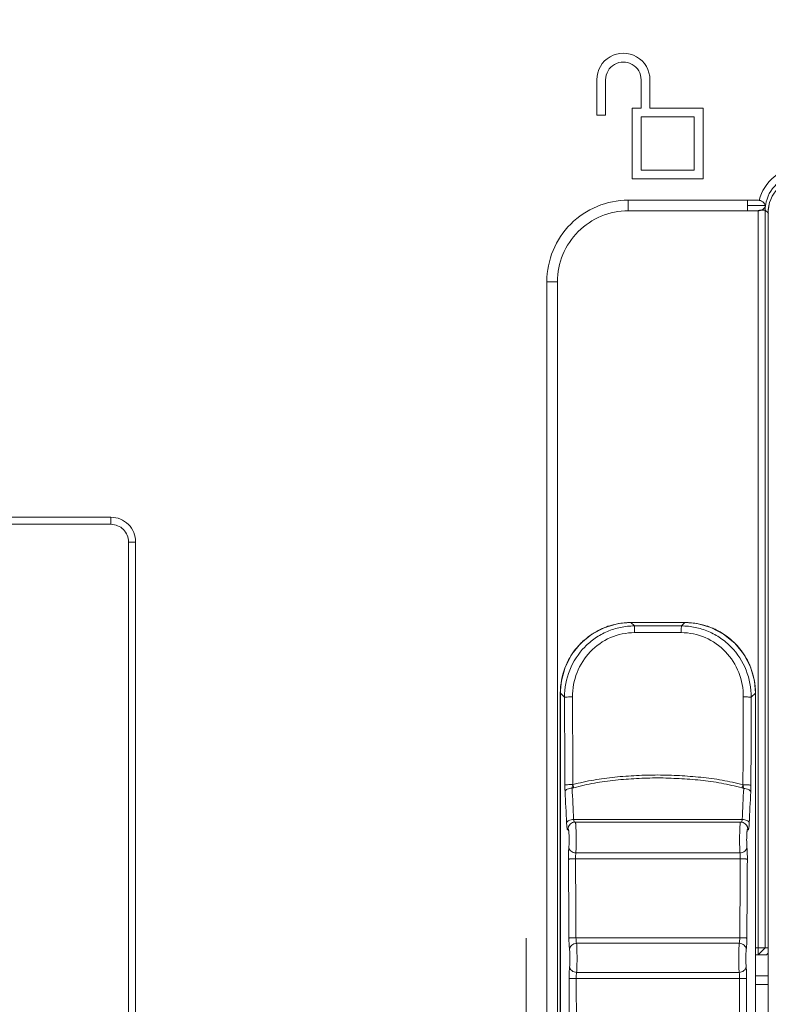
# Model space of a CAD drawing. Header units: centimetres. Extents: x -21 to 21, y -29.7 to 29.7.
# Tile 60 of 93: x 1.7 to 3.8, y -9.7 to -6.9. Entities that reach past the tile are written whole.
import ezdxf

# ---------------------------------------------------------------- set-up
doc = ezdxf.new("R2010")
doc.units = ezdxf.units.CM
doc.header["$MEASUREMENT"] = 0

msp = doc.modelspace()

# ---------------------------------------------------------------- linework, layer by layer
at = {"color": 8, "lineweight": 5}
msp.add_open_spline([(-21.00035, -29.70651), (-21.00035, -29.70651), (20.99965, -29.70651), (20.99965, -29.70651), (20.99965, -29.70651), (20.99965, 29.69349), (20.99965, 29.69349), (20.99965, 29.69349), (-21.00035, 29.69349), (-21.00035, 29.69349), (-21.00035, 29.69349), (-21.00035, -29.70651), (-21.00035, -29.70651)], degree=3, knots=[0, 0, 0, 0, 0.25, 0.25, 0.25, 0.5, 0.5, 0.5, 0.75, 0.75, 0.75, 1, 1, 1, 1], dxfattribs=at)
at = {"lineweight": 5}
for points, knots in [([(3.44628, -7.10215), (3.44628, -7.07536), (3.43198, -7.0506), (3.40878, -7.0372), (3.38557, -7.0238), (3.35698, -7.0238), (3.33378, -7.0372), (3.31057, -7.0506), (3.29628, -7.07536), (3.29628, -7.10215)], [0, 0, 0, 0, 0.3333333, 0.3333333, 0.3333333, 0.6666667, 0.6666667, 0.6666667, 1, 1, 1, 1]), ([(3.42128, -7.10215), (3.42128, -7.08429), (3.41175, -7.06778), (3.39628, -7.05885), (3.38081, -7.04992), (3.36175, -7.04992), (3.34628, -7.05885), (3.33081, -7.06778), (3.32128, -7.08429), (3.32128, -7.10215)], [0, 0, 0, 0, 0.3333333, 0.3333333, 0.3333333, 0.6666667, 0.6666667, 0.6666667, 1, 1, 1, 1]), ([(3.75515, -7.44256), (3.76117, -7.41696), (3.77636, -7.39273), (3.79749, -7.37601), (3.81862, -7.3593), (3.84569, -7.3501), (3.87197, -7.35009)], [0, 0, 0, 0, 0.5, 0.5, 0.5, 1, 1, 1, 1]), ([(3.77477, -7.4468), (3.77983, -7.42554), (3.79247, -7.40542), (3.81005, -7.39155), (3.82762, -7.37769), (3.85012, -7.37008), (3.87197, -7.37008)], [0, 0, 0, 0, 0.5, 0.5, 0.5, 1, 1, 1, 1]), ([(3.88009, -7.37812), (3.85356, -7.37812), (3.82813, -7.38866), (3.80938, -7.40741), (3.79062, -7.42616), (3.78009, -7.4516), (3.78009, -7.47812)], [0, 0, 0, 0, 0.5, 0.5, 0.5, 1, 1, 1, 1]), ([(3.38533, -7.44215), (3.32434, -7.44215), (3.26583, -7.46638), (3.2227, -7.50952), (3.17957, -7.55265), (3.15533, -7.61115), (3.15533, -7.67215)], [0, 0, 0, 0, 0.5, 0.5, 0.5, 1, 1, 1, 1]), ([(3.75522, -7.44257), (3.75735, -7.443), (3.75936, -7.44372), (3.76136, -7.44471), (3.76603, -7.44702), (3.77064, -7.45082), (3.77176, -7.45575)], [0, 0, 0, 0, 0.5, 0.5, 0.5, 1, 1, 1, 1]), ([(3.38533, -7.47215), (3.33229, -7.47215), (3.28142, -7.49322), (3.24391, -7.53073), (3.20641, -7.56824), (3.18533, -7.61911), (3.18533, -7.67215)], [0, 0, 0, 0, 0.5, 0.5, 0.5, 1, 1, 1, 1]), ([(3.76902, -7.46478), (3.76807, -7.46581), (3.76698, -7.4667), (3.76582, -7.46751), (3.76154, -7.47046), (3.75622, -7.47215), (3.75106, -7.47215)], [0, 0, 0, 0, 0.5, 0.5, 0.5, 1, 1, 1, 1]), ([(3.75204, -7.47171), (3.75385, -7.47001), (3.75669, -7.4699), (3.75927, -7.4699), (3.76153, -7.46991), (3.76359, -7.47), (3.76579, -7.47004), (3.76665, -7.47005), (3.76752, -7.47005), (3.76834, -7.46999), (3.76895, -7.46994), (3.76953, -7.46986), (3.77027, -7.47002), (3.77094, -7.47017), (3.77175, -7.47054), (3.77203, -7.47002)], [0, 0, 0, 0, 0.2, 0.2, 0.2, 0.4, 0.4, 0.4, 0.6, 0.6, 0.6, 0.8, 0.8, 0.8, 1, 1, 1, 1]), ([(3.77203, -7.45751), (3.77203, -7.45835), (3.77194, -7.4592), (3.77174, -7.46001), (3.77129, -7.46179), (3.77026, -7.46343), (3.76902, -7.46478)], [0, 0, 0, 0, 0.5, 0.5, 0.5, 1, 1, 1, 1]), ([(3.77176, -7.45575), (3.77183, -7.45603), (3.77188, -7.45631), (3.77191, -7.45659), (3.77196, -7.45689), (3.77198, -7.4572), (3.772, -7.45751)], [0, 0, 0, 0, 0.5, 0.5, 0.5, 1, 1, 1, 1]), ([(1.99396, -8.40699), (1.99396, -8.38843), (1.98658, -8.37062), (1.97346, -8.3575), (1.96033, -8.34437), (1.94252, -8.33699), (1.92396, -8.33699)], [0, 0, 0, 0, 0.5, 0.5, 0.5, 1, 1, 1, 1]), ([(1.97396, -8.40699), (1.97396, -8.39373), (1.96869, -8.38102), (1.95931, -8.37164), (1.94994, -8.36226), (1.93722, -8.35699), (1.92396, -8.35699)], [0, 0, 0, 0, 0.5, 0.5, 0.5, 1, 1, 1, 1]), ([(3.09646, -9.90719), (3.09646, -9.87958), (3.07407, -9.85719), (3.04646, -9.85719), (3.01885, -9.85719), (2.99646, -9.87958), (2.99646, -9.90719), (2.99646, -9.93481), (3.01885, -9.95719), (3.04646, -9.95719), (3.07407, -9.95719), (3.09646, -9.93481), (3.09646, -9.9072), (3.09646, -8.58192), (3.09646, -11.23247), (3.09646, -9.90719)], [0, 0, 0, 0, 0.25, 0.25, 0.25, 0.5, 0.5, 0.5, 0.75, 0.75, 0.75, 1, 1, 1, 1.00001, 1.00001, 1.00001, 1.00001]), ([(3.39257, -8.63398), (3.39257, -8.63398), (3.35755, -8.63706), (3.35755, -8.63706), (3.35755, -8.63706), (3.31863, -8.64814), (3.31863, -8.64814), (3.31863, -8.64814), (3.28274, -8.66685), (3.28274, -8.66685), (3.28274, -8.66685), (3.25137, -8.69246), (3.25137, -8.69246), (3.25137, -8.69246), (3.22584, -8.7239), (3.22584, -8.7239), (3.22584, -8.7239), (3.20722, -8.75984), (3.20722, -8.75984), (3.20722, -8.75984), (3.19626, -8.79876), (3.19626, -8.79876), (3.19626, -8.79876), (3.19326, -8.83329), (3.19326, -8.83329)], [0, 0, 0, 0, 0.125, 0.125, 0.125, 0.25, 0.25, 0.25, 0.375, 0.375, 0.375, 0.5, 0.5, 0.5, 0.625, 0.625, 0.625, 0.75, 0.75, 0.75, 0.875, 0.875, 0.875, 1, 1, 1, 1]), ([(3.74445, -8.83329), (3.74445, -8.83329), (3.74137, -8.79827), (3.74137, -8.79827), (3.74137, -8.79827), (3.7303, -8.75935), (3.7303, -8.75935), (3.7303, -8.75935), (3.71158, -8.72346), (3.71158, -8.72346), (3.71158, -8.72346), (3.68597, -8.69209), (3.68597, -8.69209), (3.68597, -8.69209), (3.65453, -8.66656), (3.65453, -8.66656), (3.65453, -8.66656), (3.61859, -8.64794), (3.61859, -8.64794), (3.61859, -8.64794), (3.57967, -8.63698), (3.57967, -8.63698), (3.57967, -8.63698), (3.54514, -8.63398), (3.54514, -8.63398)], [0, 0, 0, 0, 0.125, 0.125, 0.125, 0.25, 0.25, 0.25, 0.375, 0.375, 0.375, 0.5, 0.5, 0.5, 0.625, 0.625, 0.625, 0.75, 0.75, 0.75, 0.875, 0.875, 0.875, 1, 1, 1, 1]), ([(3.20514, -8.8451), (3.20506, -8.81914), (3.21002, -8.79289), (3.21977, -8.76859), (3.22949, -8.74436), (3.24396, -8.72206), (3.26205, -8.70342), (3.27113, -8.69407), (3.28112, -8.68564), (3.29185, -8.67827), (3.30259, -8.67089), (3.31407, -8.66458), (3.32606, -8.65947), (3.33806, -8.65435), (3.35058, -8.65044), (3.36337, -8.64781), (3.37618, -8.64518), (3.38926, -8.64383), (3.40231, -8.64379)], [0, 0, 0, 0, 0.1666667, 0.1666667, 0.1666667, 0.3333333, 0.3333333, 0.3333333, 0.5, 0.5, 0.5, 0.6666667, 0.6666667, 0.6666667, 0.8333333, 0.8333333, 0.8333333, 1, 1, 1, 1]), ([(3.22763, -8.8441), (3.22752, -8.82076), (3.23189, -8.79716), (3.2405, -8.77528), (3.24906, -8.75351), (3.26183, -8.73344), (3.27797, -8.71657), (3.29406, -8.69975), (3.31349, -8.6861), (3.33491, -8.67685), (3.35636, -8.66759), (3.37979, -8.66273), (3.40297, -8.66265)], [0, 0, 0, 0, 0.25, 0.25, 0.25, 0.5, 0.5, 0.5, 0.75, 0.75, 0.75, 1, 1, 1, 1]), ([(3.30539, -8.65412), (3.2902, -8.6615), (3.2759, -8.67086), (3.26302, -8.68188), (3.25013, -8.6929), (3.23867, -8.70558), (3.22903, -8.71944)], [0, 0, 0, 0, 0.5, 0.5, 0.5, 1, 1, 1, 1]), ([(3.40297, -8.66265), (3.40296, -8.66042), (3.40293, -8.65818), (3.4029, -8.65595), (3.40286, -8.6539), (3.40282, -8.65186), (3.40275, -8.64982), (3.40272, -8.64901), (3.40268, -8.64821), (3.40264, -8.6474), (3.40262, -8.64679), (3.40258, -8.64617), (3.40253, -8.64556), (3.4025, -8.64516), (3.40246, -8.64477), (3.40242, -8.64437), (3.4024, -8.64417), (3.40238, -8.64397), (3.40231, -8.64379)], [0, 0, 0, 0, 0.1666667, 0.1666667, 0.1666667, 0.3333333, 0.3333333, 0.3333333, 0.5, 0.5, 0.5, 0.6666667, 0.6666667, 0.6666667, 0.8333333, 0.8333333, 0.8333333, 1, 1, 1, 1]), ([(3.53474, -8.66265), (3.53475, -8.66047), (3.53477, -8.65829), (3.53481, -8.65611), (3.53484, -8.65407), (3.53489, -8.65203), (3.53496, -8.65), (3.53499, -8.64918), (3.53502, -8.64835), (3.53506, -8.64753), (3.53509, -8.6469), (3.53512, -8.64627), (3.53517, -8.64564), (3.5352, -8.64522), (3.53525, -8.64481), (3.53529, -8.64439), (3.53531, -8.64419), (3.53533, -8.64398), (3.5354, -8.64379)], [0, 0, 0, 0, 0.1666667, 0.1666667, 0.1666667, 0.3333333, 0.3333333, 0.3333333, 0.5, 0.5, 0.5, 0.6666667, 0.6666667, 0.6666667, 0.8333333, 0.8333333, 0.8333333, 1, 1, 1, 1]), ([(3.53474, -8.66265), (3.55792, -8.66273), (3.58135, -8.66758), (3.6028, -8.67685), (3.62422, -8.6861), (3.64365, -8.69974), (3.65974, -8.71656), (3.67588, -8.73344), (3.68864, -8.75351), (3.6972, -8.77528), (3.70581, -8.79717), (3.71017, -8.82076), (3.71005, -8.8441)], [0, 0, 0, 0, 0.25, 0.25, 0.25, 0.5, 0.5, 0.5, 0.75, 0.75, 0.75, 1, 1, 1, 1]), ([(3.73256, -8.84512), (3.73264, -8.81916), (3.72768, -8.79291), (3.71794, -8.76862), (3.70823, -8.74438), (3.69376, -8.72208), (3.67567, -8.70344), (3.66659, -8.69408), (3.6566, -8.68565), (3.64586, -8.67827), (3.63512, -8.67089), (3.62364, -8.66458), (3.61165, -8.65947), (3.59964, -8.65435), (3.58713, -8.65044), (3.57434, -8.64781), (3.56153, -8.64518), (3.54845, -8.64383), (3.5354, -8.64379)], [0, 0, 0, 0, 0.1666667, 0.1666667, 0.1666667, 0.3333333, 0.3333333, 0.3333333, 0.5, 0.5, 0.5, 0.6666667, 0.6666667, 0.6666667, 0.8333333, 0.8333333, 0.8333333, 1, 1, 1, 1]), ([(3.72431, -8.74611), (3.71693, -8.73092), (3.70757, -8.71662), (3.69655, -8.70373), (3.68553, -8.69085), (3.67285, -8.67939), (3.65899, -8.66975)], [0, 0, 0, 0, 0.5, 0.5, 0.5, 1, 1, 1, 1]), ([(3.22763, -8.8441), (3.22508, -8.84409), (3.22252, -8.84411), (3.21997, -8.84416), (3.21749, -8.8442), (3.21501, -8.84426), (3.21253, -8.84438), (3.21153, -8.84442), (3.21053, -8.84448), (3.20953, -8.84454), (3.20877, -8.84459), (3.20801, -8.84464), (3.20726, -8.84472), (3.20678, -8.84478), (3.20631, -8.84484), (3.20582, -8.84491), (3.20558, -8.84495), (3.20535, -8.84499), (3.20514, -8.8451)], [0, 0, 0, 0, 0.1666667, 0.1666667, 0.1666667, 0.3333333, 0.3333333, 0.3333333, 0.5, 0.5, 0.5, 0.6666667, 0.6666667, 0.6666667, 0.8333333, 0.8333333, 0.8333333, 1, 1, 1, 1]), ([(3.71006, -8.8441), (3.71261, -8.84409), (3.71516, -8.84411), (3.71771, -8.84416), (3.7202, -8.8442), (3.72268, -8.84426), (3.72516, -8.84438), (3.72616, -8.84443), (3.72716, -8.84448), (3.72816, -8.84455), (3.72892, -8.84459), (3.72968, -8.84465), (3.73043, -8.84473), (3.73091, -8.84479), (3.73139, -8.84485), (3.73188, -8.84493), (3.73212, -8.84496), (3.73235, -8.845), (3.73255, -8.84512)], [0, 0, 0, 0, 0.1666667, 0.1666667, 0.1666667, 0.3333333, 0.3333333, 0.3333333, 0.5, 0.5, 0.5, 0.6666667, 0.6666667, 0.6666667, 0.8333333, 0.8333333, 0.8333333, 1, 1, 1, 1]), ([(3.22868, -9.09162), (3.24813, -9.08652), (3.26777, -9.08209), (3.28757, -9.0786), (3.30746, -9.07509), (3.32751, -9.07251), (3.34761, -9.07055), (3.35768, -9.06957), (3.36777, -9.06874), (3.37785, -9.06801), (3.38795, -9.06728), (3.39805, -9.06664), (3.40816, -9.06612), (3.42838, -9.06506), (3.44863, -9.06443), (3.46888, -9.06447), (3.48913, -9.0645), (3.50938, -9.0652), (3.5296, -9.06631), (3.5397, -9.06686), (3.5498, -9.06752), (3.55989, -9.06828), (3.56998, -9.06904), (3.58006, -9.0699), (3.59012, -9.0709), (3.61022, -9.07292), (3.63026, -9.07555), (3.65014, -9.07911), (3.66993, -9.08267), (3.68955, -9.08715), (3.70898, -9.0923)], [0, 0, 0, 0, 0.1, 0.1, 0.1, 0.2, 0.2, 0.2, 0.3, 0.3, 0.3, 0.4, 0.4, 0.4, 0.5, 0.5, 0.5, 0.6, 0.6, 0.6, 0.7, 0.7, 0.7, 0.8, 0.8, 0.8, 0.9, 0.9, 0.9, 1, 1, 1, 1]), ([(3.23129, -9.10028), (3.25051, -9.09514), (3.26991, -9.09064), (3.28949, -9.08708), (3.30915, -9.08351), (3.32899, -9.08089), (3.34888, -9.07891), (3.35884, -9.07792), (3.36881, -9.07708), (3.3788, -9.07635), (3.38878, -9.07561), (3.39878, -9.07498), (3.40878, -9.07445), (3.42879, -9.07339), (3.44883, -9.07275), (3.46887, -9.07279), (3.4889, -9.07283), (3.50894, -9.07355), (3.52895, -9.07464), (3.54894, -9.07573), (3.56892, -9.0772), (3.58884, -9.07926), (3.60872, -9.08132), (3.62854, -9.08397), (3.6482, -9.08759), (3.66776, -9.09119), (3.68715, -9.09576), (3.70635, -9.10095)], [0, 0, 0, 0, 0.1111111, 0.1111111, 0.1111111, 0.2222222, 0.2222222, 0.2222222, 0.3333333, 0.3333333, 0.3333333, 0.4444444, 0.4444444, 0.4444444, 0.5555556, 0.5555556, 0.5555556, 0.6666667, 0.6666667, 0.6666667, 0.7777778, 0.7777778, 0.7777778, 0.8888889, 0.8888889, 0.8888889, 1, 1, 1, 1]), ([(3.22868, -9.09161), (3.22602, -9.0916), (3.22335, -9.09162), (3.22069, -9.09167), (3.21831, -9.0917), (3.21594, -9.09176), (3.21357, -9.09186), (3.21261, -9.0919), (3.21166, -9.09195), (3.2107, -9.092), (3.20995, -9.09205), (3.2092, -9.09209), (3.20846, -9.09216), (3.20795, -9.09222), (3.20745, -9.09228), (3.20693, -9.09234), (3.20667, -9.09237), (3.2064, -9.0924), (3.20618, -9.09253)], [0, 0, 0, 0, 0.1666667, 0.1666667, 0.1666667, 0.3333333, 0.3333333, 0.3333333, 0.5, 0.5, 0.5, 0.6666667, 0.6666667, 0.6666667, 0.8333333, 0.8333333, 0.8333333, 1, 1, 1, 1]), ([(3.20663, -9.11113), (3.20656, -9.10967), (3.2065, -9.1082), (3.20645, -9.10673), (3.20628, -9.102), (3.20619, -9.09726), (3.20618, -9.09253)], [0, 0, 0, 0, 0.5, 0.5, 0.5, 1, 1, 1, 1]), ([(3.22655, -9.10155), (3.22411, -9.10164), (3.22163, -9.10196), (3.21926, -9.10248), (3.21713, -9.10295), (3.21508, -9.10358), (3.21298, -9.1046), (3.21009, -9.106), (3.20711, -9.10813), (3.20663, -9.11113)], [0, 0, 0, 0, 0.3333333, 0.3333333, 0.3333333, 0.6666667, 0.6666667, 0.6666667, 1, 1, 1, 1]), ([(3.22655, -9.10155), (3.22672, -9.10077), (3.22689, -9.09998), (3.22706, -9.09919), (3.22761, -9.09666), (3.22816, -9.09413), (3.22872, -9.09161)], [0, 0, 0, 0, 0.5, 0.5, 0.5, 1, 1, 1, 1]), ([(3.23129, -9.10028), (3.23106, -9.09961), (3.23084, -9.09893), (3.23062, -9.09826), (3.22992, -9.09609), (3.22928, -9.09391), (3.2287, -9.09171)], [0, 0, 0, 0, 0.5, 0.5, 0.5, 1, 1, 1, 1]), ([(3.70899, -9.09231), (3.70878, -9.09306), (3.70857, -9.09381), (3.70835, -9.09456), (3.70773, -9.0967), (3.70707, -9.09884), (3.70635, -9.10095)], [0, 0, 0, 0, 0.5, 0.5, 0.5, 1, 1, 1, 1]), ([(3.70893, -9.09229), (3.70912, -9.09315), (3.70932, -9.09402), (3.70951, -9.09488), (3.71006, -9.09733), (3.71059, -9.09979), (3.71113, -9.10225)], [0, 0, 0, 0, 0.5, 0.5, 0.5, 1, 1, 1, 1]), ([(3.70898, -9.09229), (3.71165, -9.09229), (3.71431, -9.09231), (3.71698, -9.09235), (3.71936, -9.09239), (3.72174, -9.09245), (3.72411, -9.09255), (3.72507, -9.09259), (3.72602, -9.09264), (3.72698, -9.09269), (3.72773, -9.09274), (3.72848, -9.09278), (3.72923, -9.09286), (3.72974, -9.09291), (3.73024, -9.09297), (3.73076, -9.09304), (3.73102, -9.09307), (3.73128, -9.0931), (3.73151, -9.09322)], [0, 0, 0, 0, 0.1666667, 0.1666667, 0.1666667, 0.3333333, 0.3333333, 0.3333333, 0.5, 0.5, 0.5, 0.6666667, 0.6666667, 0.6666667, 0.8333333, 0.8333333, 0.8333333, 1, 1, 1, 1]), ([(3.71113, -9.10225), (3.71357, -9.10234), (3.71605, -9.10266), (3.71842, -9.10318), (3.72055, -9.10365), (3.7226, -9.10429), (3.7247, -9.10531), (3.72759, -9.10671), (3.73057, -9.10884), (3.73105, -9.11184)], [0, 0, 0, 0, 0.3333333, 0.3333333, 0.3333333, 0.6666667, 0.6666667, 0.6666667, 1, 1, 1, 1]), ([(3.73151, -9.09322), (3.7315, -9.09484), (3.73148, -9.09645), (3.73146, -9.09807), (3.7314, -9.10266), (3.73127, -9.10725), (3.73105, -9.11184)], [0, 0, 0, 0, 0.5, 0.5, 0.5, 1, 1, 1, 1]), ([(3.23094, -9.18967), (3.22849, -9.18976), (3.22602, -9.1901), (3.22365, -9.19065), (3.2215, -9.19114), (3.21944, -9.19181), (3.21736, -9.19289), (3.21444, -9.1944), (3.21148, -9.1967), (3.21102, -9.19979)], [0, 0, 0, 0, 0.3333333, 0.3333333, 0.3333333, 0.6666667, 0.6666667, 0.6666667, 1, 1, 1, 1]), ([(3.23548, -9.19738), (3.23548, -9.19738), (3.23456, -9.1974), (3.23456, -9.1974), (3.23456, -9.1974), (3.22793, -9.19884), (3.22793, -9.19884), (3.22793, -9.19884), (3.2224, -9.20216), (3.2224, -9.20216), (3.2224, -9.20216), (3.21835, -9.20676), (3.21835, -9.20676), (3.21835, -9.20676), (3.2159, -9.21185), (3.2159, -9.21185)], [0, 0, 0, 0, 0.2, 0.2, 0.2, 0.4, 0.4, 0.4, 0.6, 0.6, 0.6, 0.8, 0.8, 0.8, 1, 1, 1, 1]), ([(3.23195, -9.1959), (3.23184, -9.19546), (3.23174, -9.19502), (3.23165, -9.19458), (3.23133, -9.19296), (3.23111, -9.19132), (3.23094, -9.18967)], [0, 0, 0, 0, 0.5, 0.5, 0.5, 1, 1, 1, 1]), ([(3.23261, -9.19799), (3.23255, -9.19785), (3.23249, -9.1977), (3.23244, -9.19755), (3.23224, -9.19701), (3.23208, -9.19645), (3.23195, -9.1959)], [0, 0, 0, 0, 0.5, 0.5, 0.5, 1, 1, 1, 1]), ([(3.23548, -9.19738), (3.23571, -9.19737), (3.2358, -9.19767), (3.23587, -9.19794), (3.23606, -9.1986), (3.23616, -9.19908), (3.23625, -9.19961), (3.2364, -9.20045), (3.23652, -9.20141), (3.23662, -9.20235), (3.23676, -9.20363), (3.23687, -9.20486), (3.23696, -9.20611), (3.23708, -9.20766), (3.23718, -9.20923), (3.23727, -9.21079), (3.23737, -9.21263), (3.23746, -9.21446), (3.23754, -9.2163), (3.23762, -9.21836), (3.23769, -9.22043), (3.23776, -9.2225), (3.23782, -9.22476), (3.23788, -9.22701), (3.23793, -9.22927), (3.23803, -9.23414), (3.23808, -9.239), (3.2381, -9.24387), (3.23812, -9.24884), (3.2381, -9.25381), (3.23803, -9.25878), (3.23798, -9.26341), (3.23789, -9.26804), (3.23774, -9.27267), (3.23763, -9.27654), (3.23747, -9.28042), (3.23725, -9.28429)], [0, 0, 0, 0, 0.0833333, 0.0833333, 0.0833333, 0.1666667, 0.1666667, 0.1666667, 0.25, 0.25, 0.25, 0.3333333, 0.3333333, 0.3333333, 0.4166667, 0.4166667, 0.4166667, 0.5, 0.5, 0.5, 0.5833333, 0.5833333, 0.5833333, 0.6666667, 0.6666667, 0.6666667, 0.75, 0.75, 0.75, 0.8333333, 0.8333333, 0.8333333, 0.9166667, 0.9166667, 0.9166667, 1, 1, 1, 1]), ([(3.70046, -9.28429), (3.70024, -9.28042), (3.70009, -9.27654), (3.69997, -9.27267), (3.69983, -9.26804), (3.69973, -9.26341), (3.69968, -9.25878), (3.69962, -9.25381), (3.6996, -9.24884), (3.69961, -9.24387), (3.69963, -9.239), (3.69969, -9.23414), (3.69979, -9.22927), (3.69983, -9.22701), (3.69989, -9.22476), (3.69996, -9.2225), (3.70002, -9.22043), (3.70009, -9.21836), (3.70018, -9.2163), (3.70025, -9.21446), (3.70034, -9.21263), (3.70044, -9.21079), (3.70053, -9.20923), (3.70063, -9.20766), (3.70075, -9.20611), (3.70085, -9.20486), (3.70095, -9.20363), (3.70109, -9.20235), (3.70119, -9.20141), (3.70131, -9.20045), (3.70146, -9.19961), (3.70155, -9.19908), (3.70165, -9.1986), (3.70184, -9.19794), (3.70192, -9.19767), (3.702, -9.19737), (3.70223, -9.19738)], [0, 0, 0, 0, 0.0833333, 0.0833333, 0.0833333, 0.1666667, 0.1666667, 0.1666667, 0.25, 0.25, 0.25, 0.3333333, 0.3333333, 0.3333333, 0.4166667, 0.4166667, 0.4166667, 0.5, 0.5, 0.5, 0.5833333, 0.5833333, 0.5833333, 0.6666667, 0.6666667, 0.6666667, 0.75, 0.75, 0.75, 0.8333333, 0.8333333, 0.8333333, 0.9166667, 0.9166667, 0.9166667, 1, 1, 1, 1]), ([(3.72181, -9.21185), (3.72181, -9.21185), (3.72158, -9.21121), (3.72158, -9.21121), (3.72158, -9.21121), (3.71922, -9.20654), (3.71922, -9.20654), (3.71922, -9.20654), (3.71515, -9.20203), (3.71515, -9.20203), (3.71515, -9.20203), (3.70965, -9.19878), (3.70965, -9.19878), (3.70965, -9.19878), (3.70307, -9.19739), (3.70307, -9.19739), (3.70307, -9.19739), (3.70223, -9.19738), (3.70223, -9.19738)], [0, 0, 0, 0, 0.1666667, 0.1666667, 0.1666667, 0.3333333, 0.3333333, 0.3333333, 0.5, 0.5, 0.5, 0.6666667, 0.6666667, 0.6666667, 0.8333333, 0.8333333, 0.8333333, 1, 1, 1, 1]), ([(3.70677, -9.18967), (3.7066, -9.19129), (3.70638, -9.1929), (3.70607, -9.1945), (3.70585, -9.19565), (3.70559, -9.19679), (3.70516, -9.19786)], [0, 0, 0, 0, 0.5, 0.5, 0.5, 1, 1, 1, 1]), ([(3.70677, -9.18967), (3.70922, -9.18976), (3.7117, -9.1901), (3.71407, -9.19065), (3.71621, -9.19114), (3.71827, -9.19181), (3.72035, -9.19289), (3.72327, -9.1944), (3.72623, -9.1967), (3.72669, -9.19979)], [0, 0, 0, 0, 0.3333333, 0.3333333, 0.3333333, 0.6666667, 0.6666667, 0.6666667, 1, 1, 1, 1]), ([(3.21228, -9.21415), (3.21214, -9.2132), (3.21202, -9.21224), (3.21191, -9.21129), (3.21147, -9.20747), (3.21122, -9.20363), (3.21102, -9.19979)], [0, 0, 0, 0, 0.5, 0.5, 0.5, 1, 1, 1, 1]), ([(3.21491, -9.21831), (3.21481, -9.21858), (3.21471, -9.21883), (3.21457, -9.21908), (3.21449, -9.21925), (3.2144, -9.21941), (3.21424, -9.21949), (3.21413, -9.21954), (3.214, -9.21956), (3.2139, -9.21952), (3.21375, -9.21947), (3.21365, -9.21932), (3.21356, -9.21917), (3.21342, -9.21893), (3.21332, -9.2187), (3.21323, -9.21846), (3.2131, -9.21811), (3.21299, -9.21774), (3.2129, -9.21737), (3.21278, -9.21689), (3.21268, -9.21641), (3.21258, -9.21593), (3.21247, -9.21534), (3.21237, -9.21474), (3.21228, -9.21415)], [0, 0, 0, 0, 0.125, 0.125, 0.125, 0.25, 0.25, 0.25, 0.375, 0.375, 0.375, 0.5, 0.5, 0.5, 0.625, 0.625, 0.625, 0.75, 0.75, 0.75, 0.875, 0.875, 0.875, 1, 1, 1, 1]), ([(3.21733, -9.26952), (3.21757, -9.26693), (3.21774, -9.26433), (3.21786, -9.26173), (3.21801, -9.25861), (3.2181, -9.25549), (3.21814, -9.25237), (3.21819, -9.24906), (3.21819, -9.24576), (3.21814, -9.24245), (3.2181, -9.23933), (3.21801, -9.2362), (3.21786, -9.23308), (3.2178, -9.23169), (3.21772, -9.23031), (3.21763, -9.22892), (3.21754, -9.22771), (3.21745, -9.22649), (3.21733, -9.22527), (3.21723, -9.22426), (3.21712, -9.22324), (3.21699, -9.22223), (3.21688, -9.22145), (3.21676, -9.22066), (3.21661, -9.21988), (3.2165, -9.21934), (3.21638, -9.2188), (3.2162, -9.21828), (3.21613, -9.21811), (3.21606, -9.21794), (3.21598, -9.21778), (3.21593, -9.21766), (3.21587, -9.21756), (3.21577, -9.21747), (3.2157, -9.21742), (3.21563, -9.21737), (3.21555, -9.21738), (3.21547, -9.21738), (3.2154, -9.21743), (3.21533, -9.21749), (3.21524, -9.21758), (3.21517, -9.21768), (3.21512, -9.2178), (3.21504, -9.21796), (3.21497, -9.21813), (3.21491, -9.21831)], [0, 0, 0, 0, 0.0666667, 0.0666667, 0.0666667, 0.1333333, 0.1333333, 0.1333333, 0.2, 0.2, 0.2, 0.2666667, 0.2666667, 0.2666667, 0.3333333, 0.3333333, 0.3333333, 0.4, 0.4, 0.4, 0.4666667, 0.4666667, 0.4666667, 0.5333333, 0.5333333, 0.5333333, 0.6, 0.6, 0.6, 0.6666667, 0.6666667, 0.6666667, 0.7333333, 0.7333333, 0.7333333, 0.8, 0.8, 0.8, 0.8666667, 0.8666667, 0.8666667, 0.9333333, 0.9333333, 0.9333333, 1, 1, 1, 1]), ([(3.72281, -9.21831), (3.72275, -9.21813), (3.72268, -9.21796), (3.72259, -9.2178), (3.72254, -9.21768), (3.72248, -9.21757), (3.72238, -9.21749), (3.72232, -9.21743), (3.72224, -9.21738), (3.72216, -9.21738), (3.72209, -9.21737), (3.72201, -9.21742), (3.72195, -9.21747), (3.72185, -9.21756), (3.72179, -9.21767), (3.72173, -9.21778), (3.72165, -9.21794), (3.72158, -9.21811), (3.72152, -9.21828), (3.72133, -9.2188), (3.72121, -9.21934), (3.72111, -9.21988), (3.72095, -9.22066), (3.72083, -9.22145), (3.72073, -9.22223), (3.72059, -9.22324), (3.72048, -9.22426), (3.72038, -9.22527), (3.72027, -9.22649), (3.72017, -9.22771), (3.72009, -9.22892), (3.71999, -9.23031), (3.71992, -9.23169), (3.71985, -9.23308), (3.7197, -9.2362), (3.71961, -9.23933), (3.71957, -9.24245), (3.71952, -9.24576), (3.71952, -9.24906), (3.71957, -9.25237), (3.71961, -9.25549), (3.7197, -9.25861), (3.71985, -9.26173), (3.71998, -9.26433), (3.72014, -9.26693), (3.72039, -9.26952)], [0, 0, 0, 0, 0.0666667, 0.0666667, 0.0666667, 0.1333333, 0.1333333, 0.1333333, 0.2, 0.2, 0.2, 0.2666667, 0.2666667, 0.2666667, 0.3333333, 0.3333333, 0.3333333, 0.4, 0.4, 0.4, 0.4666667, 0.4666667, 0.4666667, 0.5333333, 0.5333333, 0.5333333, 0.6, 0.6, 0.6, 0.6666667, 0.6666667, 0.6666667, 0.7333333, 0.7333333, 0.7333333, 0.8, 0.8, 0.8, 0.8666667, 0.8666667, 0.8666667, 0.9333333, 0.9333333, 0.9333333, 1, 1, 1, 1]), ([(3.72566, -9.21247), (3.72557, -9.21322), (3.72546, -9.21397), (3.72534, -9.21471), (3.72524, -9.21532), (3.72513, -9.21593), (3.725, -9.21654), (3.7249, -9.21702), (3.7248, -9.2175), (3.72465, -9.21796), (3.72455, -9.21828), (3.72443, -9.2186), (3.72429, -9.21893), (3.7242, -9.21913), (3.72411, -9.21934), (3.72392, -9.21946), (3.72381, -9.21952), (3.72366, -9.21956), (3.72354, -9.21953), (3.72338, -9.21948), (3.72327, -9.21931), (3.72317, -9.21914), (3.72301, -9.21886), (3.7229, -9.2186), (3.72281, -9.21831)], [0, 0, 0, 0, 0.125, 0.125, 0.125, 0.25, 0.25, 0.25, 0.375, 0.375, 0.375, 0.5, 0.5, 0.5, 0.625, 0.625, 0.625, 0.75, 0.75, 0.75, 0.875, 0.875, 0.875, 1, 1, 1, 1]), ([(3.72669, -9.19979), (3.72663, -9.201), (3.72656, -9.20221), (3.72648, -9.20342), (3.72629, -9.20645), (3.72604, -9.20947), (3.72566, -9.21247)], [0, 0, 0, 0, 0.5, 0.5, 0.5, 1, 1, 1, 1]), ([(3.2162, -9.30232), (3.21616, -9.29635), (3.21623, -9.29039), (3.21643, -9.28442), (3.2166, -9.27945), (3.21685, -9.27448), (3.21733, -9.26952)], [0, 0, 0, 0, 0.5, 0.5, 0.5, 1, 1, 1, 1]), ([(3.23725, -9.28429), (3.23476, -9.28418), (3.23226, -9.28373), (3.22988, -9.28293), (3.22763, -9.28217), (3.22547, -9.28109), (3.22356, -9.27967), (3.22183, -9.27839), (3.22029, -9.27683), (3.21917, -9.27498), (3.21816, -9.27333), (3.21748, -9.27144), (3.21733, -9.26952)], [0, 0, 0, 0, 0.25, 0.25, 0.25, 0.5, 0.5, 0.5, 0.75, 0.75, 0.75, 1, 1, 1, 1]), ([(3.70046, -9.28429), (3.70296, -9.28418), (3.70545, -9.28373), (3.70783, -9.28293), (3.71009, -9.28217), (3.71224, -9.28109), (3.71415, -9.27967), (3.71588, -9.27839), (3.71742, -9.27683), (3.71855, -9.27498), (3.71956, -9.27333), (3.72023, -9.27144), (3.72039, -9.26952)], [0, 0, 0, 0, 0.25, 0.25, 0.25, 0.5, 0.5, 0.5, 0.75, 0.75, 0.75, 1, 1, 1, 1]), ([(3.72039, -9.26952), (3.72086, -9.27448), (3.72112, -9.27945), (3.72128, -9.28442), (3.72148, -9.29039), (3.72156, -9.29635), (3.72151, -9.30232)], [0, 0, 0, 0, 0.5, 0.5, 0.5, 1, 1, 1, 1]), ([(3.23612, -9.30069), (3.23371, -9.30071), (3.23129, -9.30076), (3.22887, -9.30085), (3.22678, -9.30093), (3.22469, -9.30104), (3.22261, -9.30122), (3.22178, -9.30128), (3.22095, -9.30136), (3.22012, -9.30146), (3.21947, -9.30153), (3.21882, -9.30161), (3.21818, -9.30173), (3.21774, -9.30181), (3.21731, -9.3019), (3.21686, -9.30202), (3.21662, -9.30209), (3.21638, -9.30216), (3.2162, -9.30232)], [0, 0, 0, 0, 0.1666667, 0.1666667, 0.1666667, 0.3333333, 0.3333333, 0.3333333, 0.5, 0.5, 0.5, 0.6666667, 0.6666667, 0.6666667, 0.8333333, 0.8333333, 0.8333333, 1, 1, 1, 1]), ([(3.2176, -9.52492), (3.2173, -9.46926), (3.21696, -9.4136), (3.21658, -9.35794), (3.21646, -9.3394), (3.21633, -9.32086), (3.2162, -9.30232)], [0, 0, 0, 0, 0.5, 0.5, 0.5, 1, 1, 1, 1]), ([(3.23612, -9.30069), (3.23608, -9.2977), (3.23615, -9.29471), (3.23635, -9.29172), (3.23652, -9.28923), (3.23678, -9.28674), (3.23725, -9.28429)], [0, 0, 0, 0, 0.5, 0.5, 0.5, 1, 1, 1, 1]), ([(3.23612, -9.30069), (3.23626, -9.31926), (3.23638, -9.33783), (3.23651, -9.35641), (3.23688, -9.41216), (3.23722, -9.46792), (3.23752, -9.52368)], [0, 0, 0, 0, 0.5, 0.5, 0.5, 1, 1, 1, 1]), ([(3.70019, -9.52368), (3.70049, -9.46792), (3.70083, -9.41216), (3.7012, -9.35641), (3.70133, -9.33783), (3.70146, -9.31926), (3.70159, -9.30069)], [0, 0, 0, 0, 0.5, 0.5, 0.5, 1, 1, 1, 1]), ([(3.70046, -9.28429), (3.70093, -9.28674), (3.70119, -9.28923), (3.70136, -9.29172), (3.70156, -9.29471), (3.70163, -9.2977), (3.70159, -9.30069)], [0, 0, 0, 0, 0.5, 0.5, 0.5, 1, 1, 1, 1]), ([(3.70159, -9.30069), (3.70401, -9.30071), (3.70642, -9.30076), (3.70884, -9.30085), (3.71093, -9.30093), (3.71302, -9.30104), (3.7151, -9.30122), (3.71593, -9.30128), (3.71676, -9.30136), (3.71759, -9.30146), (3.71824, -9.30153), (3.71889, -9.30161), (3.71953, -9.30173), (3.71997, -9.30181), (3.7204, -9.3019), (3.72085, -9.30202), (3.72109, -9.30209), (3.72134, -9.30216), (3.72151, -9.30232)], [0, 0, 0, 0, 0.1666667, 0.1666667, 0.1666667, 0.3333333, 0.3333333, 0.3333333, 0.5, 0.5, 0.5, 0.6666667, 0.6666667, 0.6666667, 0.8333333, 0.8333333, 0.8333333, 1, 1, 1, 1]), ([(3.72151, -9.30232), (3.72138, -9.32086), (3.72125, -9.3394), (3.72113, -9.35794), (3.72075, -9.4136), (3.72042, -9.46926), (3.72012, -9.52491)], [0, 0, 0, 0, 0.5, 0.5, 0.5, 1, 1, 1, 1]), ([(3.23752, -9.52368), (3.2352, -9.52369), (3.23288, -9.52373), (3.23056, -9.52379), (3.22839, -9.52385), (3.22622, -9.52393), (3.22405, -9.52407), (3.22319, -9.52412), (3.22233, -9.52419), (3.22146, -9.52426), (3.2208, -9.52432), (3.22014, -9.52438), (3.21949, -9.52447), (3.21906, -9.52453), (3.21864, -9.52461), (3.21821, -9.52469), (3.21799, -9.52474), (3.21777, -9.52478), (3.2176, -9.52491)], [0, 0, 0, 0, 0.1666667, 0.1666667, 0.1666667, 0.3333333, 0.3333333, 0.3333333, 0.5, 0.5, 0.5, 0.6666667, 0.6666667, 0.6666667, 0.8333333, 0.8333333, 0.8333333, 1, 1, 1, 1]), ([(3.2176, -9.52492), (3.21763, -9.53098), (3.21779, -9.53703), (3.21809, -9.54309), (3.21832, -9.5476), (3.21863, -9.55211), (3.21926, -9.55657)], [0, 0, 0, 0, 0.5, 0.5, 0.5, 1, 1, 1, 1]), ([(3.23919, -9.5395), (3.23856, -9.53731), (3.23825, -9.53504), (3.23802, -9.53276), (3.23771, -9.52974), (3.23755, -9.52671), (3.23752, -9.52368)], [0, 0, 0, 0, 0.5, 0.5, 0.5, 1, 1, 1, 1]), ([(3.70019, -9.52368), (3.70016, -9.52671), (3.7, -9.52974), (3.6997, -9.53276), (3.69947, -9.53504), (3.69915, -9.53731), (3.69853, -9.5395)], [0, 0, 0, 0, 0.5, 0.5, 0.5, 1, 1, 1, 1]), ([(3.7003, -9.52368), (3.70261, -9.52369), (3.70492, -9.52373), (3.70723, -9.52379), (3.70939, -9.52385), (3.71155, -9.52394), (3.7137, -9.52407), (3.71456, -9.52413), (3.71542, -9.52419), (3.71628, -9.52426), (3.71694, -9.52432), (3.71759, -9.52438), (3.71824, -9.52447), (3.71866, -9.52453), (3.71908, -9.52461), (3.71951, -9.52469), (3.71972, -9.52474), (3.71994, -9.52478), (3.72012, -9.52491)], [0, 0, 0, 0, 0.1666667, 0.1666667, 0.1666667, 0.3333333, 0.3333333, 0.3333333, 0.5, 0.5, 0.5, 0.6666667, 0.6666667, 0.6666667, 0.8333333, 0.8333333, 0.8333333, 1, 1, 1, 1]), ([(3.71845, -9.55656), (3.71909, -9.5521), (3.71939, -9.54759), (3.71962, -9.54308), (3.71992, -9.53703), (3.72008, -9.53097), (3.72012, -9.52491)], [0, 0, 0, 0, 0.5, 0.5, 0.5, 1, 1, 1, 1]), ([(3.23919, -9.5395), (3.23427, -9.5397), (3.2292, -9.54154), (3.22541, -9.54477), (3.22355, -9.54635), (3.222, -9.54826), (3.22091, -9.55044), (3.21997, -9.55234), (3.21938, -9.55445), (3.21926, -9.55656)], [0, 0, 0, 0, 0.3333333, 0.3333333, 0.3333333, 0.6666667, 0.6666667, 0.6666667, 1, 1, 1, 1]), ([(3.21926, -9.55657), (3.21975, -9.55994), (3.21998, -9.56334), (3.22015, -9.56675), (3.22037, -9.57131), (3.22049, -9.57588), (3.22051, -9.58046), (3.22054, -9.58516), (3.22046, -9.58986), (3.22028, -9.59456), (3.22014, -9.59831), (3.21993, -9.60207), (3.21951, -9.60581)], [0, 0, 0, 0, 0.25, 0.25, 0.25, 0.5, 0.5, 0.5, 0.75, 0.75, 0.75, 1, 1, 1, 1]), ([(3.23919, -9.5395), (3.23967, -9.54515), (3.2399, -9.55082), (3.24007, -9.55648), (3.2403, -9.5641), (3.24041, -9.57171), (3.24044, -9.57933), (3.24046, -9.58716), (3.24039, -9.59499), (3.24021, -9.60282), (3.24006, -9.60908), (3.23985, -9.61534), (3.23943, -9.62159)], [0, 0, 0, 0, 0.25, 0.25, 0.25, 0.5, 0.5, 0.5, 0.75, 0.75, 0.75, 1, 1, 1, 1]), ([(3.69828, -9.62159), (3.69786, -9.61534), (3.69765, -9.60908), (3.69751, -9.60282), (3.69733, -9.59499), (3.69725, -9.58716), (3.69728, -9.57933), (3.6973, -9.57171), (3.69742, -9.5641), (3.69764, -9.55648), (3.69781, -9.55082), (3.69804, -9.54515), (3.69853, -9.5395)], [0, 0, 0, 0, 0.25, 0.25, 0.25, 0.5, 0.5, 0.5, 0.75, 0.75, 0.75, 1, 1, 1, 1]), ([(3.69853, -9.5395), (3.70344, -9.5397), (3.70851, -9.54154), (3.7123, -9.54477), (3.71416, -9.54635), (3.71571, -9.54826), (3.7168, -9.55044), (3.71775, -9.55234), (3.71834, -9.55445), (3.71845, -9.55656)], [0, 0, 0, 0, 0.3333333, 0.3333333, 0.3333333, 0.6666667, 0.6666667, 0.6666667, 1, 1, 1, 1]), ([(3.71821, -9.60581), (3.71779, -9.60208), (3.71757, -9.59832), (3.71743, -9.59456), (3.71725, -9.58986), (3.71717, -9.58516), (3.7172, -9.58046), (3.71722, -9.57589), (3.71734, -9.57132), (3.71757, -9.56675), (3.71774, -9.56334), (3.71797, -9.55994), (3.71845, -9.55656)], [0, 0, 0, 0, 0.25, 0.25, 0.25, 0.5, 0.5, 0.5, 0.75, 0.75, 0.75, 1, 1, 1, 1]), ([(3.21951, -9.60581), (3.21895, -9.61076), (3.21867, -9.61573), (3.21848, -9.62071), (3.21823, -9.62694), (3.21813, -9.63318), (3.21816, -9.63941)], [0, 0, 0, 0, 0.5, 0.5, 0.5, 1, 1, 1, 1]), ([(3.23943, -9.62159), (3.23702, -9.62149), (3.2346, -9.62104), (3.23231, -9.62025), (3.22993, -9.61943), (3.22768, -9.61824), (3.2257, -9.61668), (3.22389, -9.61525), (3.22231, -9.61349), (3.2212, -9.61146), (3.22025, -9.60972), (3.21964, -9.60777), (3.21951, -9.60581)], [0, 0, 0, 0, 0.25, 0.25, 0.25, 0.5, 0.5, 0.5, 0.75, 0.75, 0.75, 1, 1, 1, 1]), ([(3.69828, -9.62159), (3.7007, -9.62149), (3.70311, -9.62104), (3.70541, -9.62025), (3.70778, -9.61943), (3.71004, -9.61824), (3.71201, -9.61668), (3.71382, -9.61525), (3.7154, -9.61349), (3.71651, -9.61145), (3.71746, -9.60972), (3.71807, -9.60777), (3.71821, -9.60581)], [0, 0, 0, 0, 0.25, 0.25, 0.25, 0.5, 0.5, 0.5, 0.75, 0.75, 0.75, 1, 1, 1, 1]), ([(3.71955, -9.63941), (3.71958, -9.63318), (3.71948, -9.62695), (3.71924, -9.62072), (3.71904, -9.61574), (3.71876, -9.61076), (3.71821, -9.60581)], [0, 0, 0, 0, 0.5, 0.5, 0.5, 1, 1, 1, 1]), ([(3.23798, -9.63839), (3.23567, -9.6384), (3.23335, -9.63843), (3.23104, -9.63849), (3.22888, -9.63854), (3.22672, -9.6386), (3.22457, -9.63872), (3.22371, -9.63876), (3.22285, -9.63882), (3.22199, -9.63888), (3.22134, -9.63892), (3.22068, -9.63897), (3.22004, -9.63905), (3.21962, -9.6391), (3.2192, -9.63916), (3.21877, -9.63923), (3.21856, -9.63927), (3.21834, -9.63931), (3.21816, -9.63941)], [0, 0, 0, 0, 0.1666667, 0.1666667, 0.1666667, 0.3333333, 0.3333333, 0.3333333, 0.5, 0.5, 0.5, 0.6666667, 0.6666667, 0.6666667, 0.8333333, 0.8333333, 0.8333333, 1, 1, 1, 1]), ([(3.23809, -9.63839), (3.23806, -9.63527), (3.23816, -9.63215), (3.2384, -9.62904), (3.23859, -9.62654), (3.23888, -9.62404), (3.23943, -9.62159)], [0, 0, 0, 0, 0.5, 0.5, 0.5, 1, 1, 1, 1]), ([(3.69828, -9.62159), (3.69883, -9.62404), (3.69912, -9.62654), (3.69931, -9.62904), (3.69955, -9.63215), (3.69965, -9.63527), (3.69963, -9.63839)], [0, 0, 0, 0, 0.5, 0.5, 0.5, 1, 1, 1, 1]), ([(3.69963, -9.63839), (3.70195, -9.6384), (3.70427, -9.63843), (3.70659, -9.63848), (3.70876, -9.63853), (3.71094, -9.6386), (3.7131, -9.63872), (3.71396, -9.63876), (3.71483, -9.63881), (3.71569, -9.63887), (3.71635, -9.63892), (3.71701, -9.63897), (3.71766, -9.63905), (3.71809, -9.6391), (3.71851, -9.63916), (3.71894, -9.63923), (3.71915, -9.63927), (3.71937, -9.6393), (3.71955, -9.63941)], [0, 0, 0, 0, 0.1666667, 0.1666667, 0.1666667, 0.3333333, 0.3333333, 0.3333333, 0.5, 0.5, 0.5, 0.6666667, 0.6666667, 0.6666667, 0.8333333, 0.8333333, 0.8333333, 1, 1, 1, 1])]:
    msp.add_open_spline(points, degree=3, knots=knots, dxfattribs=at)
for points in [[(3.29628, -7.20215), (3.29628, -7.20215), (3.29628, -7.10215), (3.29628, -7.10215)], [(3.32128, -7.10215), (3.32128, -7.10215), (3.32128, -7.20215), (3.32128, -7.20215)], [(3.42128, -7.18215), (3.42128, -7.18215), (3.42128, -7.10215), (3.42128, -7.10215)], [(3.44628, -7.10215), (3.44628, -7.10215), (3.44628, -7.18215), (3.44628, -7.18215)], [(3.39628, -7.18215), (3.39628, -7.18215), (3.42128, -7.18215), (3.42128, -7.18215)], [(3.39628, -7.38215), (3.39628, -7.38215), (3.39628, -7.18215), (3.39628, -7.18215)], [(3.44628, -7.18215), (3.44628, -7.18215), (3.59628, -7.18215), (3.59628, -7.18215)], [(3.59628, -7.18215), (3.59628, -7.18215), (3.59628, -7.38215), (3.59628, -7.38215)], [(3.32128, -7.20215), (3.32128, -7.20215), (3.29628, -7.20215), (3.29628, -7.20215)], [(3.57128, -7.20715), (3.57128, -7.20715), (3.42128, -7.20715), (3.42128, -7.20715)], [(3.42128, -7.20715), (3.42128, -7.20715), (3.42128, -7.35715), (3.42128, -7.35715)], [(3.57128, -7.35715), (3.57128, -7.35715), (3.57128, -7.20715), (3.57128, -7.20715)], [(3.42128, -7.35715), (3.42128, -7.35715), (3.57128, -7.35715), (3.57128, -7.35715)], [(3.59628, -7.38215), (3.59628, -7.38215), (3.39628, -7.38215), (3.39628, -7.38215)], [(3.38533, -7.44215), (3.38533, -7.44215), (3.75102, -7.44215), (3.75102, -7.44215)], [(3.38533, -7.47215), (3.38533, -7.47215), (3.38533, -7.44215), (3.38533, -7.44215)], [(3.72232, -7.44215), (3.72232, -7.44215), (3.72232, -7.47215), (3.72232, -7.47215)], [(3.75104, -7.44215), (3.75242, -7.44215), (3.7538, -7.44228), (3.75515, -7.44256)], [(3.77477, -7.4468), (3.77296, -7.45441), (3.77204, -7.4622), (3.77203, -7.47002)], [(3.75104, -7.47215), (3.75104, -7.47215), (3.38533, -7.47215), (3.38533, -7.47215)], [(3.772, -7.45751), (3.772, -7.45751), (3.72232, -7.45751), (3.72232, -7.45751)], [(3.75204, -9.57215), (3.75204, -9.57215), (3.75204, -7.47215), (3.75204, -7.47215)], [(3.77203, -7.47002), (3.77203, -7.47002), (3.77203, -9.55215), (3.77203, -9.55215)], [(3.77203, -7.47002), (3.77203, -7.47002), (3.78011, -7.4781), (3.78011, -7.4781)], [(3.78299, -7.45429), (3.78108, -7.46209), (3.78011, -7.47009), (3.7801, -7.47812)], [(3.7801, -7.47812), (3.7801, -7.47812), (3.78009, -7.47812), (3.78009, -7.47812)], [(3.78009, -12.38587), (3.78009, -12.38587), (3.78009, -7.47812), (3.78009, -7.47812)], [(3.7801, -7.47812), (3.7801, -7.47812), (3.7801, -12.38587), (3.7801, -12.38587)], [(3.7813, -7.47932), (3.7813, -7.47932), (3.7801, -7.47812), (3.7801, -7.47812)], [(3.18533, -7.67215), (3.18533, -7.67215), (3.15533, -7.67215), (3.15533, -7.67215)], [(3.15533, -11.59215), (3.15533, -11.59215), (3.15533, -7.67215), (3.15533, -7.67215)], [(3.18533, -7.67215), (3.18533, -7.67215), (3.18533, -11.59215), (3.18533, -11.59215)], [(1.92396, -8.33699), (1.92396, -8.33699), (-3.07604, -8.33699), (-3.07604, -8.33699)], [(1.92396, -8.35699), (1.92396, -8.35699), (-3.07604, -8.35699), (-3.07604, -8.35699)], [(1.92396, -8.35699), (1.92396, -8.35699), (1.92396, -8.33699), (1.92396, -8.33699)], [(1.99396, -8.40699), (1.99396, -8.40699), (1.97396, -8.40699), (1.97396, -8.40699)], [(1.97396, -11.40699), (1.97396, -11.40699), (1.97396, -8.40699), (1.97396, -8.40699)], [(1.99396, -11.40699), (1.99396, -11.40699), (1.99396, -8.40699), (1.99396, -8.40699)], [(3.33891, -8.64142), (3.33142, -8.64351), (3.32406, -8.64604), (3.31687, -8.64899)], [(3.35509, -8.63762), (3.34965, -8.63866), (3.34425, -8.63993), (3.33891, -8.64142)], [(3.39257, -8.63405), (3.38, -8.63407), (3.36745, -8.63526), (3.35509, -8.63762)], [(3.39257, -8.63398), (3.39257, -8.63398), (3.54514, -8.63398), (3.54514, -8.63398)], [(3.39257, -8.63398), (3.39257, -8.63398), (3.39257, -8.63405), (3.39257, -8.63405)], [(3.54514, -8.63405), (3.54514, -8.63405), (3.39257, -8.63405), (3.39257, -8.63405)], [(3.40231, -8.64379), (3.40231, -8.64379), (3.39257, -8.63405), (3.39257, -8.63405)], [(3.54514, -8.63405), (3.54514, -8.63405), (3.5354, -8.64379), (3.5354, -8.64379)], [(3.54514, -8.63405), (3.54514, -8.63405), (3.54514, -8.63398), (3.54514, -8.63398)], [(3.58237, -8.63757), (3.57009, -8.63524), (3.55763, -8.63407), (3.54514, -8.63405)], [(3.59887, -8.64144), (3.59342, -8.63992), (3.58792, -8.63863), (3.58237, -8.63757)], [(3.62059, -8.64888), (3.6135, -8.64599), (3.60625, -8.6435), (3.59887, -8.64144)], [(3.31687, -8.64899), (3.31299, -8.65058), (3.30916, -8.65229), (3.30539, -8.65412)], [(3.5354, -8.64379), (3.49104, -8.64366), (3.44667, -8.64366), (3.40231, -8.64379)], [(3.53474, -8.66265), (3.49082, -8.6625), (3.44689, -8.6625), (3.40297, -8.66265)], [(3.63325, -8.65458), (3.6291, -8.65253), (3.62488, -8.65064), (3.62059, -8.64888)], [(3.65577, -8.66755), (3.64855, -8.66274), (3.64103, -8.65841), (3.63325, -8.65458)], [(3.65899, -8.66975), (3.65792, -8.669), (3.65685, -8.66827), (3.65577, -8.66755)], [(3.22683, -8.72266), (3.22202, -8.72988), (3.21769, -8.7374), (3.21386, -8.74518)], [(3.22903, -8.71944), (3.22828, -8.72051), (3.22755, -8.72158), (3.22683, -8.72266)], [(3.21386, -8.74518), (3.21182, -8.74933), (3.20992, -8.75355), (3.20817, -8.75784)], [(3.72944, -8.75759), (3.72785, -8.75371), (3.72614, -8.74988), (3.72431, -8.74611)], [(3.20072, -8.77956), (3.1992, -8.78501), (3.19791, -8.79051), (3.19685, -8.79606)], [(3.20817, -8.75784), (3.20527, -8.76493), (3.20278, -8.77219), (3.20072, -8.77956)], [(3.73701, -8.77963), (3.73492, -8.77214), (3.73239, -8.76478), (3.72944, -8.75759)], [(3.74081, -8.79581), (3.73977, -8.79037), (3.7385, -8.78497), (3.73701, -8.77963)], [(3.19685, -8.79606), (3.19452, -8.80834), (3.19335, -8.8208), (3.19333, -8.83329)], [(3.74438, -8.83329), (3.74437, -8.82072), (3.74317, -8.80817), (3.74081, -8.79581)], [(3.19333, -8.83329), (3.19333, -8.83329), (3.19326, -8.83329), (3.19326, -8.83329)], [(3.19326, -11.58101), (3.19326, -11.58101), (3.19326, -8.83329), (3.19326, -8.83329)], [(3.19333, -8.83329), (3.19333, -8.83329), (3.19333, -11.58101), (3.19333, -11.58101)], [(3.19333, -8.83329), (3.19333, -8.83329), (3.20514, -8.8451), (3.20514, -8.8451)], [(3.73255, -8.84512), (3.73255, -8.84512), (3.74438, -8.83329), (3.74438, -8.83329)], [(3.74445, -8.83329), (3.74445, -8.83329), (3.74438, -8.83329), (3.74438, -8.83329)], [(3.74438, -11.58101), (3.74438, -11.58101), (3.74438, -8.83329), (3.74438, -8.83329)], [(3.74445, -8.83329), (3.74445, -8.83329), (3.74445, -11.58101), (3.74445, -11.58101)], [(3.20618, -9.09253), (3.20584, -9.01005), (3.2055, -8.92758), (3.20514, -8.8451)], [(3.22844, -9.02215), (3.22817, -8.9628), (3.22795, -8.90345), (3.22762, -8.8441)], [(3.71006, -8.8441), (3.70973, -8.90241), (3.70951, -8.96073), (3.70923, -9.01905)], [(3.73255, -8.84512), (3.73255, -8.84512), (3.73184, -9.01187), (3.73184, -9.01187)], [(3.22844, -9.02215), (3.22844, -9.02215), (3.22868, -9.09161), (3.22868, -9.09161)], [(3.70923, -9.01905), (3.70923, -9.01905), (3.70898, -9.0923), (3.70898, -9.0923)], [(3.73184, -9.01187), (3.73184, -9.01187), (3.73164, -9.06015), (3.73164, -9.06015)], [(3.73164, -9.06015), (3.73164, -9.06015), (3.73151, -9.09322), (3.73151, -9.09322)], [(3.20663, -9.11113), (3.20804, -9.14069), (3.2095, -9.17024), (3.21102, -9.19979)], [(3.23129, -9.10028), (3.22971, -9.1007), (3.22813, -9.10112), (3.22655, -9.10155)], [(3.22655, -9.10155), (3.22797, -9.13093), (3.22943, -9.1603), (3.23094, -9.18967)], [(3.71113, -9.10225), (3.70953, -9.10182), (3.70794, -9.10138), (3.70635, -9.10095)], [(3.70677, -9.18967), (3.70827, -9.16053), (3.70972, -9.1314), (3.71113, -9.10225)], [(3.72669, -9.19979), (3.7282, -9.17047), (3.72965, -9.14116), (3.73105, -9.11184)], [(3.23094, -9.18967), (3.23094, -9.18967), (3.70677, -9.18967), (3.70677, -9.18967)], [(3.70223, -9.19738), (3.70223, -9.19738), (3.23548, -9.19738), (3.23548, -9.19738)], [(3.2159, -9.21185), (3.2159, -9.21185), (3.21491, -9.21831), (3.21491, -9.21831)], [(3.21591, -9.21182), (3.21591, -9.21182), (3.2159, -9.21185), (3.2159, -9.21185)], [(3.72181, -9.21183), (3.72181, -9.21183), (3.72181, -9.21185), (3.72181, -9.21185)], [(3.72181, -9.21185), (3.72181, -9.21185), (3.72281, -9.21831), (3.72281, -9.21831)], [(3.70159, -9.30069), (3.70159, -9.30069), (3.23612, -9.30069), (3.23612, -9.30069)], [(3.23725, -9.28429), (3.23725, -9.28429), (3.70046, -9.28429), (3.70046, -9.28429)], [(3.23752, -9.52368), (3.23752, -9.52368), (3.70019, -9.52368), (3.70019, -9.52368)], [(3.23919, -9.5395), (3.23919, -9.5395), (3.69853, -9.5395), (3.69853, -9.5395)], [(3.74445, -9.55215), (3.74445, -9.55215), (3.78009, -9.55215), (3.78009, -9.55215)], [(3.77203, -9.55215), (3.77203, -9.55215), (3.75204, -9.57215), (3.75204, -9.57215)], [(3.74445, -9.57215), (3.74445, -9.57215), (3.7751, -9.57215), (3.7751, -9.57215)], [(3.78009, -9.56734), (3.78009, -9.56734), (3.7751, -9.57215), (3.7751, -9.57215)], [(3.21816, -9.63941), (3.21837, -9.68455), (3.21854, -9.7297), (3.2187, -9.77485)], [(3.69963, -9.63839), (3.69963, -9.63839), (3.23809, -9.63839), (3.23809, -9.63839)], [(3.23809, -9.63839), (3.23809, -9.63839), (3.23862, -9.77406), (3.23862, -9.77406)], [(3.69828, -9.62159), (3.69828, -9.62159), (3.23943, -9.62159), (3.23943, -9.62159)], [(3.69909, -9.77406), (3.69909, -9.77406), (3.69963, -9.63839), (3.69963, -9.63839)], [(3.71901, -9.77485), (3.71917, -9.7297), (3.71935, -9.68455), (3.71955, -9.63941)], [(3.74445, -9.63178), (3.74445, -9.63178), (3.78009, -9.63178), (3.78009, -9.63178)], [(3.74445, -9.65615), (3.74445, -9.65615), (3.78009, -9.65615), (3.78009, -9.65615)]]:
    msp.add_open_spline(points, degree=3, dxfattribs=at)

doc.saveas('drawing.dxf')
